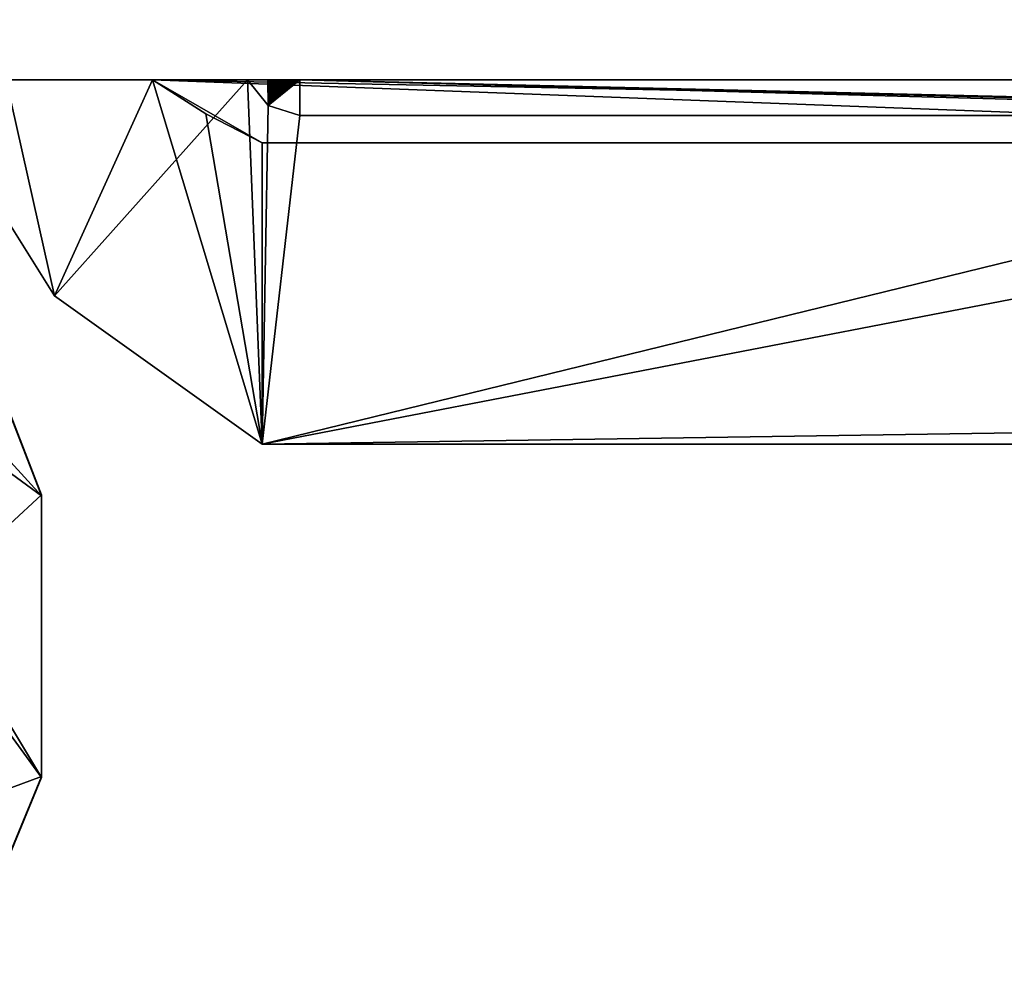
# Model space of a CAD drawing. Header units: millimetres. Extents: x -253 to 253, y -26 to 186.
# Tile 69 of 86: x 234.58 to 239.83, y -1.71 to 3.32. Entities that reach past the tile are written whole.
import ezdxf

# ---------------------------------------------------------------- set-up
doc = ezdxf.new("R2010")
doc.units = ezdxf.units.MM
doc.header["$LTSCALE"] = 52.148148
for name, color, linetype in [('1038', 7, 'CONTINUOUS'), ('1039', 7, 'CONTINUOUS'), ('1040', 7, 'CONTINUOUS'), ('1044', 7, 'CONTINUOUS'), ('1045', 7, 'CONTINUOUS'), ('1047', 7, 'CONTINUOUS'), ('743', 7, 'CONTINUOUS'), ('744', 7, 'CONTINUOUS'), ('772', 7, 'CONTINUOUS'), ('870', 7, 'CONTINUOUS'), ('872', 7, 'CONTINUOUS'), ('881', 7, 'CONTINUOUS'), ('882', 7, 'CONTINUOUS'), ('883', 7, 'CONTINUOUS')]:
    doc.layers.add(name, color=color, linetype=linetype)

msp = doc.modelspace()

# ---------------------------------------------------------------- linework, layer by layer
at = {"layer": '1038', "linetype": 'CONTINUOUS'}
for points in [[(234.0472, 3, -443.4218), (235.7957, 3, -443.4218), (234.7691, 1.849, -443.4172), (234.0472, 3, -443.4218)], [(234.7691, 1.849, -443.4172), (235.7957, 3, -443.4218), (235.875, 1.0596, -443.4139), (234.7691, 1.849, -443.4172)], [(235.875, 1.0596, -443.4139), (235.7957, 3, -443.4218), (235.906, 2.8618, -443.4213), (235.875, 1.0596, -443.4139)], [(236.075, 2.8096, -443.4211), (235.875, 1.0596, -443.4139), (235.906, 2.8618, -443.4213), (236.075, 2.8096, -443.4211)], [(243.025, 1.0596, -443.4139), (235.875, 1.0596, -443.4139), (243.025, 2.8096, -443.4211), (243.025, 1.0596, -443.4139)], [(243.025, 2.8096, -443.4211), (235.875, 1.0596, -443.4139), (236.075, 2.8096, -443.4211), (243.025, 2.8096, -443.4211)]]:
    msp.add_3dface(points, dxfattribs=at)
at = {"layer": '1039', "linetype": 'CONTINUOUS'}
for points in [[(234.5108, 3, -235.2486), (234.0472, 3, -443.4218), (234.7691, 1.849, -443.4172), (234.5108, 3, -235.2486)], [(235.2906, 3, -48.3186), (234.5108, 3, -235.2486), (234.7691, 1.849, -443.4172), (235.2906, 3, -48.3186)], [(235.2906, 3, -48.3186), (234.7691, 1.849, -443.4172), (235.875, 1.0596, -443.4139), (235.2906, 3, -48.3186)], [(235.2906, 3, -48.3186), (235.875, 1.0596, -443.4139), (235.5747, 2.8182, -48.3178), (235.2906, 3, -48.3186)], [(235.5747, 2.8182, -48.3178), (235.875, 1.0596, -443.4139), (235.875, 2.6647, -48.3172), (235.5747, 2.8182, -48.3178)]]:
    msp.add_3dface(points, dxfattribs=at)
at = {"layer": '1040', "linetype": 'CONTINUOUS'}
for points in [[(244.7594, 3, -48.3186), (235.2906, 3, -48.3186), (244.4753, 2.8182, -48.3178), (244.7594, 3, -48.3186)], [(235.2906, 3, -48.3186), (235.5747, 2.8182, -48.3178), (235.875, 2.6647, -48.3172), (235.2906, 3, -48.3186)], [(235.2906, 3, -48.3186), (235.875, 2.6647, -48.3172), (244.175, 2.6647, -48.3172), (235.2906, 3, -48.3186)], [(244.4753, 2.8182, -48.3178), (235.2906, 3, -48.3186), (244.175, 2.6647, -48.3172), (244.4753, 2.8182, -48.3178)]]:
    msp.add_3dface(points, dxfattribs=at)
at = {"layer": '1044', "linetype": 'CONTINUOUS'}
for points in [[(236.075, 3, -396.5568), (243.975, 3, -396.5568), (243.975, 2.8124, -442.7333), (236.075, 3, -396.5568)], [(236.075, 3, -396.5568), (243.025, 2.8096, -443.4211), (236.075, 2.8096, -443.4211), (236.075, 3, -396.5568)], [(243.025, 2.8096, -443.4211), (236.075, 3, -396.5568), (243.6114, 2.8104, -443.2311), (243.025, 2.8096, -443.4211)], [(236.075, 3, -396.5568), (243.975, 2.8124, -442.7333), (243.6114, 2.8104, -443.2311), (236.075, 3, -396.5568)]]:
    msp.add_3dface(points, dxfattribs=at)
at = {"layer": '1045', "linetype": 'CONTINUOUS'}
for points in [[(235.7957, 3, -443.4218), (235.8028, 3, -439.3366), (235.8104, 3, -435.6101), (235.7957, 3, -443.4218)], [(235.7957, 3, -443.4218), (235.8104, 3, -435.6101), (235.8182, 3, -432.2112), (235.7957, 3, -443.4218)], [(235.7957, 3, -443.4218), (235.8182, 3, -432.2112), (235.8263, 3, -429.1094), (235.7957, 3, -443.4218)], [(235.7957, 3, -443.4218), (235.8263, 3, -429.1094), (235.8344, 3, -426.2783), (235.7957, 3, -443.4218)], [(235.7957, 3, -443.4218), (235.8344, 3, -426.2783), (235.8426, 3, -423.6942), (235.7957, 3, -443.4218)], [(235.7957, 3, -443.4218), (235.8426, 3, -423.6942), (235.8508, 3, -421.3344), (235.7957, 3, -443.4218)], [(235.7957, 3, -443.4218), (235.8508, 3, -421.3344), (235.8589, 3, -419.1784), (235.7957, 3, -443.4218)], [(235.7957, 3, -443.4218), (235.8589, 3, -419.1784), (235.8669, 3, -417.2089), (235.7957, 3, -443.4218)], [(235.7957, 3, -443.4218), (235.8669, 3, -417.2089), (235.8748, 3, -415.4095), (235.7957, 3, -443.4218)], [(235.7957, 3, -443.4218), (235.8748, 3, -415.4095), (235.8825, 3, -413.7656), (235.7957, 3, -443.4218)], [(235.7957, 3, -443.4218), (235.8825, 3, -413.7656), (235.89, 3, -412.2648), (235.7957, 3, -443.4218)], [(235.7957, 3, -443.4218), (235.89, 3, -412.2648), (235.8974, 3, -410.8933), (235.7957, 3, -443.4218)], [(235.7957, 3, -443.4218), (235.8974, 3, -410.8933), (235.9045, 3, -409.6399), (235.7957, 3, -443.4218)], [(235.7957, 3, -443.4218), (235.9045, 3, -409.6399), (235.906, 2.8618, -443.4213), (235.7957, 3, -443.4218)], [(235.9045, 3, -409.6399), (235.9115, 3, -408.4942), (235.906, 2.8618, -443.4213), (235.9045, 3, -409.6399)], [(235.9115, 3, -408.4942), (235.9182, 3, -407.4468), (235.906, 2.8618, -443.4213), (235.9115, 3, -408.4942)], [(235.9182, 3, -407.4468), (235.9247, 3, -406.4894), (235.906, 2.8618, -443.4213), (235.9182, 3, -407.4468)], [(235.9247, 3, -406.4894), (235.931, 3, -405.6154), (235.906, 2.8618, -443.4213), (235.9247, 3, -406.4894)], [(235.931, 3, -405.6154), (235.9371, 3, -404.8165), (235.906, 2.8618, -443.4213), (235.931, 3, -405.6154)], [(235.9371, 3, -404.8165), (235.943, 3, -404.0857), (235.906, 2.8618, -443.4213), (235.9371, 3, -404.8165)], [(235.943, 3, -404.0857), (235.9487, 3, -403.4173), (235.906, 2.8618, -443.4213), (235.943, 3, -404.0857)], [(235.9487, 3, -403.4173), (235.9542, 3, -402.8058), (235.906, 2.8618, -443.4213), (235.9487, 3, -403.4173)], [(235.9542, 3, -402.8058), (235.9595, 3, -402.2465), (235.906, 2.8618, -443.4213), (235.9542, 3, -402.8058)], [(235.9595, 3, -402.2465), (235.9646, 3, -401.7349), (235.906, 2.8618, -443.4213), (235.9595, 3, -402.2465)], [(235.9646, 3, -401.7349), (235.9696, 3, -401.2669), (235.906, 2.8618, -443.4213), (235.9646, 3, -401.7349)], [(235.9696, 3, -401.2669), (235.9743, 3, -400.8389), (235.906, 2.8618, -443.4213), (235.9696, 3, -401.2669)], [(235.9743, 3, -400.8389), (235.9789, 3, -400.4474), (235.906, 2.8618, -443.4213), (235.9743, 3, -400.8389)], [(235.9789, 3, -400.4474), (235.9833, 3, -400.0893), (235.906, 2.8618, -443.4213), (235.9789, 3, -400.4474)], [(235.9833, 3, -400.0893), (235.9876, 3, -399.7617), (235.906, 2.8618, -443.4213), (235.9833, 3, -400.0893)], [(235.9876, 3, -399.7617), (235.9917, 3, -399.4624), (235.906, 2.8618, -443.4213), (235.9876, 3, -399.7617)], [(235.9917, 3, -399.4624), (235.9956, 3, -399.189), (235.906, 2.8618, -443.4213), (235.9917, 3, -399.4624)], [(235.9956, 3, -399.189), (235.9994, 3, -398.9388), (235.906, 2.8618, -443.4213), (235.9956, 3, -399.189)], [(235.9994, 3, -398.9388), (236.0031, 3, -398.7098), (235.906, 2.8618, -443.4213), (235.9994, 3, -398.9388)], [(236.0031, 3, -398.7098), (236.0066, 3, -398.5002), (235.906, 2.8618, -443.4213), (236.0031, 3, -398.7098)], [(236.0066, 3, -398.5002), (236.01, 3, -398.3085), (235.906, 2.8618, -443.4213), (236.0066, 3, -398.5002)], [(236.01, 3, -398.3085), (236.0133, 3, -398.1331), (235.906, 2.8618, -443.4213), (236.01, 3, -398.3085)], [(236.0133, 3, -398.1331), (236.0165, 3, -397.9726), (235.906, 2.8618, -443.4213), (236.0133, 3, -398.1331)], [(236.0165, 3, -397.9726), (236.0196, 3, -397.8259), (235.906, 2.8618, -443.4213), (236.0165, 3, -397.9726)], [(236.0196, 3, -397.8259), (236.0226, 3, -397.6916), (235.906, 2.8618, -443.4213), (236.0196, 3, -397.8259)], [(236.0226, 3, -397.6916), (236.0255, 3, -397.5689), (235.906, 2.8618, -443.4213), (236.0226, 3, -397.6916)], [(236.0255, 3, -397.5689), (236.0283, 3, -397.4567), (235.906, 2.8618, -443.4213), (236.0255, 3, -397.5689)], [(236.0283, 3, -397.4567), (236.031, 3, -397.3541), (235.906, 2.8618, -443.4213), (236.0283, 3, -397.4567)], [(236.031, 3, -397.3541), (236.0337, 3, -397.2603), (235.906, 2.8618, -443.4213), (236.031, 3, -397.3541)], [(236.0337, 3, -397.2603), (236.0363, 3, -397.1746), (235.906, 2.8618, -443.4213), (236.0337, 3, -397.2603)], [(236.0363, 3, -397.1746), (236.0388, 3, -397.0963), (235.906, 2.8618, -443.4213), (236.0363, 3, -397.1746)], [(236.0388, 3, -397.0963), (236.0413, 3, -397.0248), (235.906, 2.8618, -443.4213), (236.0388, 3, -397.0963)], [(236.0413, 3, -397.0248), (236.0437, 3, -396.9595), (235.906, 2.8618, -443.4213), (236.0413, 3, -397.0248)], [(236.0437, 3, -396.9595), (236.0461, 3, -396.8999), (235.906, 2.8618, -443.4213), (236.0437, 3, -396.9595)], [(236.0461, 3, -396.8999), (236.0485, 3, -396.8455), (235.906, 2.8618, -443.4213), (236.0461, 3, -396.8999)], [(236.0485, 3, -396.8455), (236.0509, 3, -396.796), (235.906, 2.8618, -443.4213), (236.0485, 3, -396.8455)], [(236.0509, 3, -396.796), (236.0533, 3, -396.7508), (235.906, 2.8618, -443.4213), (236.0509, 3, -396.796)], [(236.0533, 3, -396.7508), (236.0557, 3, -396.7097), (235.906, 2.8618, -443.4213), (236.0533, 3, -396.7508)], [(236.0557, 3, -396.7097), (236.0582, 3, -396.6724), (235.906, 2.8618, -443.4213), (236.0557, 3, -396.7097)], [(236.0582, 3, -396.6724), (236.0609, 3, -396.6386), (235.906, 2.8618, -443.4213), (236.0582, 3, -396.6724)], [(236.0609, 3, -396.6386), (236.0638, 3, -396.608), (235.906, 2.8618, -443.4213), (236.0609, 3, -396.6386)], [(236.0638, 3, -396.608), (236.0672, 3, -396.5804), (235.906, 2.8618, -443.4213), (236.0638, 3, -396.608)], [(236.0672, 3, -396.5804), (236.075, 3, -396.5568), (235.906, 2.8618, -443.4213), (236.0672, 3, -396.5804)], [(236.075, 3, -396.5568), (236.075, 2.8096, -443.4211), (235.906, 2.8618, -443.4213), (236.075, 3, -396.5568)]]:
    msp.add_3dface(points, dxfattribs=at)
at = {"layer": '1047', "linetype": 'CONTINUOUS'}
for points in [[(235.875, 2.6647, -48.3172), (235.875, 1.0596, -443.4139), (244.175, 2.6647, -48.3172), (235.875, 2.6647, -48.3172)], [(244.175, 2.6647, -48.3172), (235.875, 1.0596, -443.4139), (244.025, 1.1815, -413.4142), (244.175, 2.6647, -48.3172)], [(244.025, 1.1815, -413.4142), (235.875, 1.0596, -443.4139), (244.025, 1.0637, -442.414), (244.025, 1.1815, -413.4142)], [(244.025, 1.0637, -442.414), (235.875, 1.0596, -443.4139), (243.7321, 1.0608, -443.1211), (244.025, 1.0637, -442.414)], [(235.875, 1.0596, -443.4139), (243.025, 1.0596, -443.4139), (243.7321, 1.0608, -443.1211), (235.875, 1.0596, -443.4139)]]:
    msp.add_3dface(points, dxfattribs=at)
at = {"layer": '743', "linetype": 'CONTINUOUS'}
for points in [[(250.7, 3), (227.5997, 3), (230.2322, 3, -18.0506), (250.7, 3)], [(227.5997, 3, -447), (250.7, 3, -447), (235.7957, 3, -443.4218), (227.5997, 3, -447)], [(234.0472, 3, -443.4218), (227.5997, 3, -447), (235.7957, 3, -443.4218), (234.0472, 3, -443.4218)], [(232, 3, -17.3183), (250.7, 3), (230.2322, 3, -18.0506), (232, 3, -17.3183)], [(231, 3, -19.8183), (231, 3, -339.8214), (235.2906, 3, -48.3186), (231, 3, -19.8183)], [(235.2906, 3, -48.3186), (231, 3, -339.8214), (234.5108, 3, -235.2486), (235.2906, 3, -48.3186)], [(231.2929, 3, -19.1112), (231, 3, -19.8183), (247.4991, 3, -19.7752), (231.2929, 3, -19.1112)], [(231, 3, -19.8183), (247.5, 3, -19.8183), (247.4998, 3, -19.7968), (231, 3, -19.8183)], [(247.5, 3, -19.8183), (231, 3, -19.8183), (235.2906, 3, -48.3186), (247.5, 3, -19.8183)], [(247.4991, 3, -19.7752), (231, 3, -19.8183), (247.4998, 3, -19.7968), (247.4991, 3, -19.7752)], [(232.6975, 3, -18.8183), (231.2929, 3, -19.1112), (247.4991, 3, -19.7752), (232.6975, 3, -18.8183)], [(250.7, 3), (232, 3, -17.3183), (232.6974, 3, -17.3183), (250.7, 3)], [(232.6975, 3, -18.8183), (250.7, 3), (232.6974, 3, -17.3183), (232.6975, 3, -18.8183)], [(250.7, 3), (232.6975, 3, -18.8183), (247.4991, 3, -19.7752), (250.7, 3)], [(244.7594, 3, -48.3186), (247.5, 3, -19.8183), (235.2906, 3, -48.3186), (244.7594, 3, -48.3186)], [(235.7957, 3, -443.4218), (250.7, 3, -447), (245.9537, 3, -413.4216), (235.7957, 3, -443.4218)], [(235.8028, 3, -439.3366), (235.7957, 3, -443.4218), (245.9537, 3, -413.4216), (235.8028, 3, -439.3366)], [(235.8104, 3, -435.6101), (235.8028, 3, -439.3366), (245.9537, 3, -413.4216), (235.8104, 3, -435.6101)], [(235.8182, 3, -432.2112), (235.8104, 3, -435.6101), (245.9537, 3, -413.4216), (235.8182, 3, -432.2112)], [(235.8263, 3, -429.1094), (235.8182, 3, -432.2112), (245.9537, 3, -413.4216), (235.8263, 3, -429.1094)], [(235.8344, 3, -426.2783), (235.8263, 3, -429.1094), (245.9537, 3, -413.4216), (235.8344, 3, -426.2783)], [(235.8426, 3, -423.6942), (235.8344, 3, -426.2783), (245.9537, 3, -413.4216), (235.8426, 3, -423.6942)], [(235.8508, 3, -421.3344), (235.8426, 3, -423.6942), (245.9537, 3, -413.4216), (235.8508, 3, -421.3344)], [(235.8589, 3, -419.1784), (235.8508, 3, -421.3344), (245.9537, 3, -413.4216), (235.8589, 3, -419.1784)], [(235.8669, 3, -417.2089), (235.8589, 3, -419.1784), (245.9537, 3, -413.4216), (235.8669, 3, -417.2089)], [(235.8748, 3, -415.4095), (235.8669, 3, -417.2089), (245.9537, 3, -413.4216), (235.8748, 3, -415.4095)], [(235.8825, 3, -413.7656), (235.8748, 3, -415.4095), (245.9537, 3, -413.4216), (235.8825, 3, -413.7656)], [(235.89, 3, -412.2648), (235.8825, 3, -413.7656), (244.1658, 3, -413.4216), (235.89, 3, -412.2648)], [(244.1658, 3, -413.4216), (235.8825, 3, -413.7656), (245.9537, 3, -413.4216), (244.1658, 3, -413.4216)], [(235.8974, 3, -410.8933), (235.89, 3, -412.2648), (244.1511, 3, -410.6177), (235.8974, 3, -410.8933)], [(244.1511, 3, -410.6177), (235.89, 3, -412.2648), (244.1658, 3, -413.4216), (244.1511, 3, -410.6177)], [(235.9045, 3, -409.6399), (235.8974, 3, -410.8933), (244.1511, 3, -410.6177), (235.9045, 3, -409.6399)], [(235.9115, 3, -408.4942), (235.9045, 3, -409.6399), (244.1371, 3, -408.2698), (235.9115, 3, -408.4942)], [(244.1371, 3, -408.2698), (235.9045, 3, -409.6399), (244.1511, 3, -410.6177), (244.1371, 3, -408.2698)], [(235.9182, 3, -407.4468), (235.9115, 3, -408.4942), (244.1371, 3, -408.2698), (235.9182, 3, -407.4468)], [(235.9247, 3, -406.4894), (235.9182, 3, -407.4468), (244.124, 3, -406.303), (235.9247, 3, -406.4894)], [(244.124, 3, -406.303), (235.9182, 3, -407.4468), (244.1371, 3, -408.2698), (244.124, 3, -406.303)], [(235.931, 3, -405.6154), (235.9247, 3, -406.4894), (244.124, 3, -406.303), (235.931, 3, -405.6154)], [(235.9371, 3, -404.8165), (235.931, 3, -405.6154), (244.1116, 3, -404.6542), (235.9371, 3, -404.8165)], [(244.1116, 3, -404.6542), (235.931, 3, -405.6154), (244.124, 3, -406.303), (244.1116, 3, -404.6542)], [(235.943, 3, -404.0857), (235.9371, 3, -404.8165), (244.1116, 3, -404.6542), (235.943, 3, -404.0857)], [(235.9487, 3, -403.4173), (235.943, 3, -404.0857), (244.1, 3, -403.273), (235.9487, 3, -403.4173)], [(244.1, 3, -403.273), (235.943, 3, -404.0857), (244.1116, 3, -404.6542), (244.1, 3, -403.273)], [(235.9542, 3, -402.8058), (235.9487, 3, -403.4173), (244.1, 3, -403.273), (235.9542, 3, -402.8058)], [(235.9595, 3, -402.2465), (235.9542, 3, -402.8058), (244.0892, 3, -402.1156), (235.9595, 3, -402.2465)], [(244.0892, 3, -402.1156), (235.9542, 3, -402.8058), (244.1, 3, -403.273), (244.0892, 3, -402.1156)], [(235.9646, 3, -401.7349), (235.9595, 3, -402.2465), (244.0892, 3, -402.1156), (235.9646, 3, -401.7349)], [(235.9696, 3, -401.2669), (235.9646, 3, -401.7349), (244.0791, 3, -401.1454), (235.9696, 3, -401.2669)], [(244.0791, 3, -401.1454), (235.9646, 3, -401.7349), (244.0892, 3, -402.1156), (244.0791, 3, -401.1454)], [(235.9743, 3, -400.8389), (235.9696, 3, -401.2669), (244.0791, 3, -401.1454), (235.9743, 3, -400.8389)], [(235.9789, 3, -400.4474), (235.9743, 3, -400.8389), (244.0697, 3, -400.3321), (235.9789, 3, -400.4474)], [(244.0697, 3, -400.3321), (235.9743, 3, -400.8389), (244.0791, 3, -401.1454), (244.0697, 3, -400.3321)], [(235.9833, 3, -400.0893), (235.9789, 3, -400.4474), (244.0697, 3, -400.3321), (235.9833, 3, -400.0893)], [(235.9876, 3, -399.7617), (235.9833, 3, -400.0893), (244.0609, 3, -399.6503), (235.9876, 3, -399.7617)], [(244.0609, 3, -399.6503), (235.9833, 3, -400.0893), (244.0697, 3, -400.3321), (244.0609, 3, -399.6503)], [(235.9917, 3, -399.4624), (235.9876, 3, -399.7617), (244.0609, 3, -399.6503), (235.9917, 3, -399.4624)], [(235.9956, 3, -399.189), (235.9917, 3, -399.4624), (244.0527, 3, -399.0784), (235.9956, 3, -399.189)], [(244.0527, 3, -399.0784), (235.9917, 3, -399.4624), (244.0609, 3, -399.6503), (244.0527, 3, -399.0784)], [(235.9994, 3, -398.9388), (235.9956, 3, -399.189), (244.0527, 3, -399.0784), (235.9994, 3, -398.9388)], [(236.0031, 3, -398.7098), (235.9994, 3, -398.9388), (244.0451, 3, -398.5989), (236.0031, 3, -398.7098)], [(244.0451, 3, -398.5989), (235.9994, 3, -398.9388), (244.0527, 3, -399.0784), (244.0451, 3, -398.5989)], [(236.0066, 3, -398.5002), (236.0031, 3, -398.7098), (244.0451, 3, -398.5989), (236.0066, 3, -398.5002)], [(236.01, 3, -398.3085), (236.0066, 3, -398.5002), (244.0379, 3, -398.1968), (236.01, 3, -398.3085)], [(244.0379, 3, -398.1968), (236.0066, 3, -398.5002), (244.0451, 3, -398.5989), (244.0379, 3, -398.1968)], [(236.0133, 3, -398.1331), (236.01, 3, -398.3085), (244.0379, 3, -398.1968), (236.0133, 3, -398.1331)], [(236.0165, 3, -397.9726), (236.0133, 3, -398.1331), (244.0311, 3, -397.86), (236.0165, 3, -397.9726)], [(244.0311, 3, -397.86), (236.0133, 3, -398.1331), (244.0379, 3, -398.1968), (244.0311, 3, -397.86)], [(236.0196, 3, -397.8259), (236.0165, 3, -397.9726), (244.0311, 3, -397.86), (236.0196, 3, -397.8259)], [(236.0226, 3, -397.6916), (236.0196, 3, -397.8259), (244.0247, 3, -397.5777), (236.0226, 3, -397.6916)], [(244.0247, 3, -397.5777), (236.0196, 3, -397.8259), (244.0311, 3, -397.86), (244.0247, 3, -397.5777)], [(236.0255, 3, -397.5689), (236.0226, 3, -397.6916), (244.0247, 3, -397.5777), (236.0255, 3, -397.5689)], [(236.0283, 3, -397.4567), (236.0255, 3, -397.5689), (244.0186, 3, -397.3415), (236.0283, 3, -397.4567)], [(244.0186, 3, -397.3415), (236.0255, 3, -397.5689), (244.0247, 3, -397.5777), (244.0186, 3, -397.3415)], [(236.031, 3, -397.3541), (236.0283, 3, -397.4567), (244.0186, 3, -397.3415), (236.031, 3, -397.3541)], [(236.0337, 3, -397.2603), (236.031, 3, -397.3541), (244.0186, 3, -397.3415), (236.0337, 3, -397.2603)], [(236.0363, 3, -397.1746), (236.0337, 3, -397.2603), (244.0128, 3, -397.1439), (236.0363, 3, -397.1746)], [(244.0128, 3, -397.1439), (236.0337, 3, -397.2603), (244.0186, 3, -397.3415), (244.0128, 3, -397.1439)], [(236.0388, 3, -397.0963), (236.0363, 3, -397.1746), (244.0128, 3, -397.1439), (236.0388, 3, -397.0963)], [(236.0413, 3, -397.0248), (236.0388, 3, -397.0963), (244.007, 3, -396.9788), (236.0413, 3, -397.0248)], [(244.007, 3, -396.9788), (236.0388, 3, -397.0963), (244.0128, 3, -397.1439), (244.007, 3, -396.9788)], [(236.0437, 3, -396.9595), (236.0413, 3, -397.0248), (244.007, 3, -396.9788), (236.0437, 3, -396.9595)], [(236.0461, 3, -396.8999), (236.0437, 3, -396.9595), (244.0013, 3, -396.8412), (236.0461, 3, -396.8999)], [(244.0013, 3, -396.8412), (236.0437, 3, -396.9595), (244.007, 3, -396.9788), (244.0013, 3, -396.8412)], [(236.0485, 3, -396.8455), (236.0461, 3, -396.8999), (244.0013, 3, -396.8412), (236.0485, 3, -396.8455)], [(236.0509, 3, -396.796), (236.0485, 3, -396.8455), (244.0013, 3, -396.8412), (236.0509, 3, -396.796)], [(236.0533, 3, -396.7508), (236.0509, 3, -396.796), (243.9953, 3, -396.7268), (236.0533, 3, -396.7508)], [(243.9953, 3, -396.7268), (236.0509, 3, -396.796), (244.0013, 3, -396.8412), (243.9953, 3, -396.7268)], [(236.0557, 3, -396.7097), (236.0533, 3, -396.7508), (243.9953, 3, -396.7268), (236.0557, 3, -396.7097)], [(236.0582, 3, -396.6724), (236.0557, 3, -396.7097), (243.9886, 3, -396.6324), (236.0582, 3, -396.6724)], [(243.9886, 3, -396.6324), (236.0557, 3, -396.7097), (243.9953, 3, -396.7268), (243.9886, 3, -396.6324)], [(236.0609, 3, -396.6386), (236.0582, 3, -396.6724), (243.9886, 3, -396.6324), (236.0609, 3, -396.6386)], [(236.0638, 3, -396.608), (236.0609, 3, -396.6386), (243.9886, 3, -396.6324), (236.0638, 3, -396.608)], [(236.0672, 3, -396.5804), (236.0638, 3, -396.608), (243.975, 3, -396.5568), (236.0672, 3, -396.5804)], [(243.975, 3, -396.5568), (236.0638, 3, -396.608), (243.9886, 3, -396.6324), (243.975, 3, -396.5568)], [(236.075, 3, -396.5568), (236.0672, 3, -396.5804), (243.975, 3, -396.5568), (236.075, 3, -396.5568)]]:
    msp.add_3dface(points, dxfattribs=at)
at = {"layer": '744', "linetype": 'CONTINUOUS'}
for points in [[(227.5997, 3), (250.7, 3), (250.7, 43.2), (227.5997, 3)], [(227.5997, 3), (250.7, 43.2), (235, 23), (227.5997, 3)], [(227.5997, 3), (235, 23), (234.4985, 22.5), (227.5997, 3)]]:
    msp.add_3dface(points, dxfattribs=at)
at = {"layer": '772', "linetype": 'CONTINUOUS'}
for points in [[(247.5, 20.9952, -447), (250.7, 3, -447), (231, 19.6952, -447), (247.5, 20.9952, -447)], [(250.7, 3, -447), (227.5997, 17.538, -447), (229.75, 19.6952, -447), (250.7, 3, -447)], [(231, 19.6952, -447), (250.7, 3, -447), (229.75, 19.6952, -447), (231, 19.6952, -447)], [(227.5997, 17.538, -447), (250.7, 3, -447), (227.5815, 17.4045, -447), (227.5997, 17.538, -447)], [(227.5815, 17.4045, -447), (250.7, 3, -447), (227.5284, 17.2806, -447), (227.5815, 17.4045, -447)], [(227.5284, 17.2806, -447), (250.7, 3, -447), (227.1571, 16.6618, -447), (227.5284, 17.2806, -447)], [(227.1571, 16.6618, -447), (250.7, 3, -447), (227.0404, 16.3896, -447), (227.1571, 16.6618, -447)], [(227.0404, 16.3896, -447), (250.7, 3, -447), (227.0005, 16.0962, -447), (227.0404, 16.3896, -447)], [(250.7, 3, -447), (227.5997, 3, -447), (227.0005, 16.0962, -447), (250.7, 3, -447)]]:
    msp.add_3dface(points, dxfattribs=at)
at = {"layer": '870', "linetype": 'CONTINUOUS'}
for points in [[(234.516, 1.2636, -17.3113), (232, -1.7094, -17.2992), (234.7, 0.7906, -17.3093), (234.516, 1.2636, -17.3113)], [(234.7, 0.7906, -17.3093), (232, -1.7094, -17.2992), (234.7, -0.7094, -17.3032), (234.7, 0.7906, -17.3093)], [(234.7, -0.7094, -17.3032), (232, -1.7094, -17.2992), (234.4071, -1.4165, -17.3004), (234.7, -0.7094, -17.3032)]]:
    msp.add_3dface(points, dxfattribs=at)
at = {"layer": '872', "linetype": 'CONTINUOUS'}
for points in [[(232, 3, -18.8183), (233.0914, 1.9622, -18.8141), (234.7, -0.7155, -18.8032), (232, 3, -18.8183)], [(234.4071, -1.4226, -18.8004), (232, 3, -18.8183), (234.7, -0.7155, -18.8032), (234.4071, -1.4226, -18.8004)], [(234.7, -0.7155, -18.8032), (233.0914, 1.9622, -18.8141), (234.7, 0.7845, -18.8093), (234.7, -0.7155, -18.8032)], [(233.0914, 1.9622, -18.8141), (234.0628, 1.4817, -18.8122), (234.7, 0.7845, -18.8093), (233.0914, 1.9622, -18.8141)], [(234.5167, 1.2568, -18.8112), (234.7, 0.7845, -18.8093), (234.0628, 1.4817, -18.8122), (234.5167, 1.2568, -18.8112)]]:
    msp.add_3dface(points, dxfattribs=at)
at = {"layer": '881', "linetype": 'CONTINUOUS'}
for points in [[(234.7, -0.7094, -17.3032), (234.4071, -1.4165, -17.3004), (234.7, -0.7155, -18.8032), (234.7, -0.7094, -17.3032)], [(234.4071, -1.4165, -17.3004), (234.4071, -1.4226, -18.8004), (234.7, -0.7155, -18.8032), (234.4071, -1.4165, -17.3004)]]:
    msp.add_3dface(points, dxfattribs=at)
at = {"layer": '882', "linetype": 'CONTINUOUS'}
for points in [[(234.7, 0.7906, -17.3093), (234.7, -0.7094, -17.3032), (234.7, -0.7155, -18.8032), (234.7, 0.7906, -17.3093)], [(234.7, 0.7906, -17.3093), (234.7, -0.7155, -18.8032), (234.7, 0.7845, -18.8093), (234.7, 0.7906, -17.3093)]]:
    msp.add_3dface(points, dxfattribs=at)
at = {"layer": '883', "linetype": 'CONTINUOUS'}
for points in [[(234.516, 1.2636, -17.3113), (234.7, 0.7906, -17.3093), (234.5167, 1.2568, -18.8112), (234.516, 1.2636, -17.3113)], [(234.7, 0.7906, -17.3093), (234.7, 0.7845, -18.8093), (234.5167, 1.2568, -18.8112), (234.7, 0.7906, -17.3093)]]:
    msp.add_3dface(points, dxfattribs=at)

doc.saveas('drawing.dxf')
